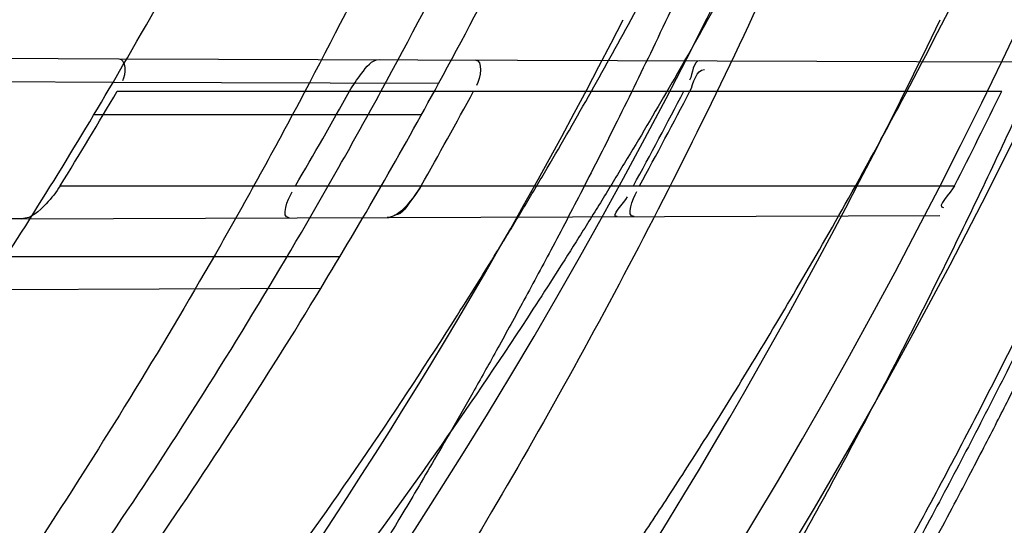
# Model space of a CAD drawing. Header units: millimetres. Extents: x 0 to 297, y 0 to 210.
# Tile 29 of 256: x 147.0966 to 147.159, y 91.0268 to 91.0588. Entities that reach past the tile are written whole.
import ezdxf

# ---------------------------------------------------------------- set-up
doc = ezdxf.new("R2010")
doc.units = ezdxf.units.MM
doc.header["$LTSCALE"] = 16.335
doc.layers.get('0').update_dxf_attribs({"linetype": 'CONTINUOUS'})
for name, color, linetype in [('01_GLOBAL', 7, 'CONTINUOUS'), ('INTFCLR_1', 7, 'CONTINUOUS'), ('INTFCLR_144815', 7, 'CONTINUOUS')]:
    doc.layers.add(name, color=color, linetype=linetype)

msp = doc.modelspace()

# ---------------------------------------------------------------- linework, layer by layer
at = {"color": 7, "linetype": 'Continuous'}
msp.add_circle((147.7028034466, 92.1254639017), 2.28, dxfattribs=at)
at = {"color": 9, "linetype": 'Continuous'}
msp.add_arc((147.7028034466, 92.1254639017), 2.2507792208, 182.9674534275, 267.0325465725, dxfattribs=at)
at = {"layer": '01_GLOBAL', "color": 7, "linetype": 'Continuous'}
msp.add_circle((147.7028034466, 92.1254639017), 2.31, dxfattribs=at)
at = {"layer": 'INTFCLR_1', "color": 6, "linetype": 'Continuous'}
for p, q in [((147.0497517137, 91.05653827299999), (147.1028510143, 91.0563529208)), ((147.1024913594, 91.05485417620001), (147.0946443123, 91.05488156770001)), ((147.0967045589, 91.0462179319), (147.0417603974, 91.04602613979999))]:
    msp.add_line(p, q, dxfattribs=at)
at = {"layer": 'INTFCLR_1', "color": 9, "linetype": 'Continuous'}
for p, q in [((147.1028510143, 91.0563529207), (147.1597579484, 91.0561542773)), ((147.1231331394, 91.0547821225), (147.1024913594, 91.05485417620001)), ((147.1027525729, 91.054296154), (147.1588309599, 91.054296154)), ((147.1220406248, 91.05279615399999), (147.1012724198, 91.05279615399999)), ((147.0991366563, 91.048296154), (147.1558372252, 91.048296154)), ((147.0967045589, 91.0462179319), (147.1549014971, 91.0464210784)), ((147.1168630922, 91.04379615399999), (147.0956864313, 91.04379615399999)), ((147.115653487, 91.04178407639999), (147.0943301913, 91.04170964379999))]:
    msp.add_line(p, q, dxfattribs=at)
at = {"layer": 'INTFCLR_1', "color": 7, "linetype": 'Continuous'}
msp.add_line((147.1220164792, 91.048296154), (147.1214953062, 91.047520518), dxfattribs=at)
at = {"layer": 'INTFCLR_1', "color": 6, "linetype": 'Continuous'}
for centre, radius, start, end in [((146.8326356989, 91.21329615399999), 0.3620710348, 270, 90.00000002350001), ((146.8326356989, 91.21329615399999), 0.3440948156, 270, 90.00000002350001), ((146.8326356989, 91.21329615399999), 0.312931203, 326.7481499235, 329.5812702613), ((146.8326356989, 91.21329615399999), 0.330931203, 328.7836486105, 331.3802865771), ((146.8324772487, 91.2130887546), 0.313470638, 328.2843877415, 329.564842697), ((146.8327107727, 91.2134772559), 0.3262455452, 329.5817052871, 330.7961649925), ((146.832488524, 91.2130985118), 0.3331459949, 330.3510127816, 331.5315365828), ((146.832663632, 91.21329223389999), 0.3448531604, 331.4155767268, 332.5448306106), ((146.8330340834, 91.2132921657), 0.3448686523, 331.4169919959, 332.5461806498), ((146.832663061, 91.2132926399), 0.3628572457, 332.9534276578, 334.0122375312)]:
    msp.add_arc(centre, radius, start, end, dxfattribs=at)
at = {"layer": 'INTFCLR_1', "color": 9, "linetype": 'Continuous'}
for radius, start, end in [(0.312931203, 329.5812702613, 333.1113287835), (0.330931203, 331.3802865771, 334.6943264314), (0.330931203, 325.2879487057, 328.7836486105)]:
    msp.add_arc((146.8326356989, 91.21329615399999), radius, start, end, dxfattribs=at)
at = {"layer": 'INTFCLR_1', "color": 6, "linetype": 'Continuous'}
for points, knots in [([(147.0687421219, 91.471296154), (147.0680098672, 91.471296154), (147.0693330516, 91.4687756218), (147.0704693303, 91.467385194), (147.0723263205, 91.4649452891), (147.0746177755, 91.4621855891), (147.0775470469, 91.4586635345), (147.080971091, 91.4545734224), (147.0846437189, 91.4501248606), (147.0882701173, 91.4456544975), (147.0916458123, 91.4413964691), (147.0947448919, 91.4374001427), (147.0975630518, 91.4336830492), (147.100110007, 91.43025113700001), (147.1024035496, 91.4270965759), (147.1044661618, 91.42420581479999), (147.1063189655, 91.42156217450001), (147.1079764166, 91.4191585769), (147.109457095, 91.41697923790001), (147.1107791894, 91.41500612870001), (147.1119635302, 91.41321632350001), (147.1130167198, 91.4116068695), (147.1139517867, 91.4101630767), (147.1147816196, 91.40886997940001), (147.1157213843, 91.40739324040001), (147.1167390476, 91.40577702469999), (147.1179255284, 91.4038688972), (147.1189332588, 91.4022267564), (147.1198501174, 91.4007161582), (147.1206424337, 91.39939950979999), (147.1215180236, 91.39793052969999), (147.1224842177, 91.39629179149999), (147.1235503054, 91.3944610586), (147.1247223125, 91.39242084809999), (147.1260120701, 91.3901411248), (147.1274302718, 91.3875908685), (147.1289898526, 91.38473071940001), (147.1307073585, 91.3815107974), (147.1325944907, 91.3778829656), (147.1346618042, 91.3737915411), (147.1369222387, 91.3691683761), (147.1393944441, 91.3639182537), (147.1420944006, 91.3579264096), (147.1450364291, 91.35104633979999), (147.1482313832, 91.34310189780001), (147.1516877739, 91.333841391), (147.1553587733, 91.32305212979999), (147.1590017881, 91.3110314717), (147.1623609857, 91.29828596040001), (147.1652568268, 91.2853933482), (147.1676651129, 91.27246551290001), (147.1695853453, 91.2595536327), (147.1710275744, 91.24665569), (147.1719965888, 91.2338021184), (147.1725011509, 91.220980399), (147.1725469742, 91.2082107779), (147.1721391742, 91.1954815), (147.171280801, 91.1827942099), (147.1699742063, 91.1701590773), (147.1682169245, 91.1575506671), (147.1660086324, 91.14498581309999), (147.1633383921, 91.13243724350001), (147.1602041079, 91.1199208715), (147.1566465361, 91.10761035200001), (147.1528751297, 91.0961038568), (147.1491593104, 91.0858888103), (147.1457087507, 91.0771645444), (147.1425365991, 91.06966793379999), (147.1396288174, 91.06317715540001), (147.136972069, 91.0575230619), (147.1345472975, 91.05256702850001), (147.1323371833, 91.04820589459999), (147.130325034, 91.04435576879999), (147.1284994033, 91.0409536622), (147.1268466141, 91.0379445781), (147.1253496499, 91.03527438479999), (147.1239936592, 91.03289842), (147.1227647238, 91.03077892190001), (147.1216541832, 91.02889081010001), (147.1206539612, 91.02721139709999), (147.1197533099, 91.02571551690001), (147.1189386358, 91.0243754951), (147.1179864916, 91.0228229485), (147.1170567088, 91.02132445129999), (147.1160957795, 91.01979310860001), (147.1152647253, 91.01847969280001), (147.1143298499, 91.0170161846), (147.1132770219, 91.0153850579), (147.1120898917, 91.0135672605), (147.1107550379, 91.0115487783), (147.109257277, 91.00931589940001), (147.107577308, 91.00685036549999), (147.1056960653, 91.0041348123), (147.1035922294, 91.00115366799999), (147.1012492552, 90.99789872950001), (147.0986446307, 90.99435615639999), (147.095755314, 90.99051364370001), (147.0925736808, 90.9863814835), (147.0890986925, 90.98197223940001), (147.0853575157, 90.9773388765), (147.0815402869, 90.9727029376), (147.0779667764, 90.9684297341), (147.0748968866, 90.9647430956), (147.0724998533, 90.96186262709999), (147.070552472, 90.95931757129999), (147.0693788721, 90.95788398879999), (147.0679949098, 90.955296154), (147.0687421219, 90.955296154)], [0, 0, 0, 0, 0.003860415, 0.007501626, 0.0124785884, 0.0188917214, 0.0268498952, 0.0364677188, 0.0470694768, 0.0572444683, 0.0668187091, 0.0757144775, 0.083905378, 0.09140992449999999, 0.0982451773, 0.1044667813, 0.1101313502, 0.1152642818, 0.1198589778, 0.1240215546, 0.1277856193, 0.1311734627, 0.1341617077, 0.1368541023, 0.1392736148, 0.1433897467, 0.1469230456, 0.1511192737, 0.1535471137, 0.1562389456, 0.1592204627, 0.1625628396, 0.1662680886, 0.1703891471, 0.174967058, 0.1800766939, 0.1857729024, 0.1921414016, 0.1993155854, 0.2073311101, 0.2163077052, 0.2264451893, 0.2379233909, 0.250953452, 0.2658909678, 0.283062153, 0.3030578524, 0.3259639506, 0.3492662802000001, 0.3725305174, 0.3956109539, 0.4185782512, 0.4413347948, 0.4640172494, 0.4865192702, 0.508968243, 0.531324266, 0.5536477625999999, 0.5759939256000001, 0.5982772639, 0.620747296, 0.6432362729, 0.6658996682, 0.68875599, 0.7107777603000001, 0.7297237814, 0.7460531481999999, 0.7602331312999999, 0.7726347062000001, 0.7835467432, 0.793166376, 0.8017211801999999, 0.8093215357, 0.8160683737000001, 0.8220758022, 0.8274205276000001, 0.8322066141, 0.8364980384, 0.8403367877, 0.8437547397, 0.8468031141, 0.8495420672, 0.8520223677, 0.8564046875, 0.8588391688, 0.8615533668, 0.8645986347, 0.8679945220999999, 0.8717882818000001, 0.8760445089, 0.8807522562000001, 0.8859628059, 0.8917731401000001, 0.898168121, 0.9051985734, 0.9129160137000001, 0.9213486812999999, 0.9305434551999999, 0.9404096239, 0.9509435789, 0.961943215, 0.9720502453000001, 0.980371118, 0.9870628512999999, 0.992271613, 0.9960607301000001, 1, 1, 1, 1]), ([(147.0687421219, 90.955296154), (147.0695765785, 90.955296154), (147.0710237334, 90.9562713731), (147.0732486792, 90.95761082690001), (147.0757995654, 90.95946440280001), (147.0789536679, 90.961879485), (147.0827092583, 90.9649629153), (147.0868482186, 90.9685570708), (147.0910477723, 90.97239951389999), (147.0950116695, 90.97619761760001), (147.0986438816, 90.97981660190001), (147.1019501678, 90.98323197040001), (147.1049461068, 90.98642655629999), (147.107653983, 90.9893965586), (147.1100921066, 90.9921410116), (147.1122806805, 90.9946618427), (147.1142479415, 90.99697597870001), (147.1160099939, 90.9990883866), (147.1175861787, 91.0010099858), (147.1189934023, 91.00275234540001), (147.1202530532, 91.0043338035), (147.1213970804, 91.00578808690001), (147.1225240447, 91.0072369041), (147.123724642, 91.00879917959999), (147.1249992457, 91.0104804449), (147.1262604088, 91.01216766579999), (147.1274992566, 91.0138470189), (147.1287882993, 91.0156184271), (147.1302152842, 91.0176089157), (147.131810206, 91.0198711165), (147.1335924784, 91.0224483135), (147.1355808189, 91.0253874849), (147.1377917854, 91.0287373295), (147.140242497, 91.0325578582), (147.1429592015, 91.03693302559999), (147.1459674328, 91.041959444), (147.1492907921, 91.0477551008), (147.1529541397, 91.0544760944), (147.1569786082, 91.0623053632), (147.1613909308, 91.07151686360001), (147.1661049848, 91.08224170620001), (147.1708180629, 91.0941429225), (147.1752249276, 91.1066907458), (147.1791389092, 91.1194098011), (147.1825261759, 91.1321758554), (147.1853979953, 91.1449752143), (147.1877529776, 91.157740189), (147.1896101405, 91.1705054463), (147.1909735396, 91.18321659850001), (147.1918561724, 91.1958938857), (147.1922659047, 91.2085247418), (147.1922092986, 91.2211113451), (147.1916906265, 91.233661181), (147.1907127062, 91.2461662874), (147.1892753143, 91.2586320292), (147.187377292, 91.2710565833), (147.1850186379, 91.28342093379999), (147.1821898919, 91.295752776), (147.1788863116, 91.3080366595), (147.1750915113, 91.32028680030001), (147.1708160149, 91.3324409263), (147.1662306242, 91.344040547), (147.1616300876, 91.3545469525), (147.1573218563, 91.36358934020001), (147.1533932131, 91.3712807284), (147.1498208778, 91.3778828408), (147.1465812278, 91.3835790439), (147.1436479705, 91.3885229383), (147.140997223, 91.39283156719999), (147.1386015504, 91.3966034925), (147.1364409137, 91.39991041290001), (147.1344943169, 91.402817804), (147.1327470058, 91.4053719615), (147.1311776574, 91.40762214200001), (147.1297748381, 91.4096001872), (147.1285161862, 91.41134904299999), (147.1273854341, 91.41289969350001), (147.1263043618, 91.41436455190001), (147.1251805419, 91.41587001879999), (147.1239422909, 91.41750783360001), (147.1226668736, 91.41917138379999), (147.1213873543, 91.4208174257), (147.120091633, 91.4224630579), (147.1186694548, 91.42424419), (147.1170808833, 91.426202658), (147.1153015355, 91.42835870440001), (147.1133143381, 91.4307214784), (147.1110956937, 91.4333033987), (147.1086258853, 91.4361110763), (147.1058792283, 91.4391528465), (147.1028357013, 91.44242739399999), (147.099478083, 91.4459266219), (147.0957850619, 91.44963712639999), (147.0917574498, 91.45352630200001), (147.0874623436, 91.4574873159), (147.0831967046, 91.46121773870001), (147.0792915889, 91.46444551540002), (147.0760051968, 91.4669754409), (147.073359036, 91.4689088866), (147.0710713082, 91.4702912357), (147.0695920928, 91.471296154), (147.0687421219, 91.471296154)], [0, 0, 0, 0, 0.0042187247, 0.0081401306, 0.0133978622, 0.0200459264, 0.0282638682, 0.0379443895, 0.0477615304, 0.05703690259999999, 0.0656973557, 0.0736821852, 0.0810680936, 0.0878383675, 0.0940009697, 0.0996271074, 0.1047154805, 0.1093563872, 0.1135342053, 0.1172803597, 0.1206792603, 0.1237557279, 0.1266349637, 0.1299589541, 0.1337168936, 0.1373013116, 0.1406085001, 0.1442672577, 0.148377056, 0.1529904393, 0.1582606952, 0.164218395, 0.1709303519, 0.1785521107, 0.1871652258, 0.1969659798, 0.2081658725, 0.2209392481, 0.2356613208, 0.2526660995, 0.2725685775, 0.2948769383, 0.3173640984, 0.3397873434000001, 0.3621386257, 0.3841211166, 0.4060891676, 0.4277469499, 0.4493218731, 0.470705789, 0.4919793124, 0.5131981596, 0.5343255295, 0.5554668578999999, 0.5765984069, 0.5977513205, 0.6189954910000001, 0.6402209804, 0.6617015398, 0.6832900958, 0.7050415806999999, 0.7268239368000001, 0.7463339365, 0.7630160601, 0.7774553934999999, 0.7899931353, 0.8009638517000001, 0.8105830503, 0.8190545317, 0.8265380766, 0.8331730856, 0.8390248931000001, 0.8442268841, 0.8488182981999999, 0.8528943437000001, 0.8564866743, 0.8597116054, 0.8625968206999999, 0.8656908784, 0.8692094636, 0.8729771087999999, 0.8762884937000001, 0.879749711, 0.8835661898, 0.8878115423, 0.8924986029, 0.8976989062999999, 0.9034198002, 0.9097088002, 0.9166034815, 0.9241390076, 0.9323094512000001, 0.9411199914, 0.9506041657, 0.9606137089, 0.9706541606, 0.9792553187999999, 0.9862062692, 0.9916647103, 0.9957028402, 1, 1, 1, 1]), ([(147.1174870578, 91.054296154), (147.117706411, 91.05468858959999), (147.1182203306, 91.0553827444), (147.118894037, 91.05629691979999), (147.1193715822, 91.05629525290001)], [0, 0, 0, 0, 0.4849164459, 1, 1, 1, 1]), ([(147.0991366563, 91.048296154), (147.0988844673, 91.04788806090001), (147.0982249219, 91.04708037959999), (147.0973083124, 91.04622003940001), (147.0967045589, 91.0462179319)], [0, 0, 0, 0, 0.4427639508, 1, 1, 1, 1])]:
    msp.add_open_spline(points, degree=3, knots=knots, dxfattribs=at)
at = {"layer": 'INTFCLR_1', "color": 9, "linetype": 'Continuous'}
for points, knots in [([(147.1352425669, 91.3251743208), (147.1379952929, 91.3173062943), (147.1429940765, 91.3011381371), (147.1477529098, 91.2803563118), (147.1501024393, 91.2664766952), (147.151047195, 91.25992895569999), (147.151638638, 91.2555231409), (147.1530856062, 91.2433864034), (147.1544764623, 91.2233725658), (147.1542807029, 91.20328770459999), (147.1535512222, 91.1910087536), (147.1532177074, 91.18652789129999), (147.1526544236, 91.1798590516), (147.1511010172, 91.1656587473), (147.1474849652, 91.14424882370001), (147.1430641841, 91.1264696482), (147.1400632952, 91.11626601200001), (147.1388460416, 91.1122647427), (147.1366541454, 91.1054011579), (147.1320236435, 91.0921526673), (147.124625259, 91.0740934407), (147.1170139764, 91.0585866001), (147.1121048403, 91.04953546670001), (147.1103239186, 91.0463430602), (147.1076776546, 91.0416856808), (147.101977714, 91.0320864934), (147.0929326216, 91.0182729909), (147.0818447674, 91.0031946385), (147.0738492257, 90.9933581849), (147.0692400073, 90.98795922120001), (147.0675023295, 90.98594413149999), (147.0645699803, 90.98259275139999), (147.059151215, 90.9765593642), (147.053263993, 90.970291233), (147.047929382, 90.96470254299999), (147.0447760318, 90.96141758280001), (147.0421529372, 90.95852111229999), (147.0404461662, 90.9566902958), (147.0382254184, 90.953302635), (147.0420399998, 90.9548103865), (147.0441807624, 90.9561001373), (147.0467768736, 90.9576910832), (147.049052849, 90.9592201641), (147.0517912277, 90.9611186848), (147.0555009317, 90.9638362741), (147.0602492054, 90.9675267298), (147.067344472, 90.9733657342), (147.0736957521, 90.9790617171), (147.0792529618, 90.984391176), (147.0832359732, 90.9883220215), (147.0904141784, 90.995723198), (147.1006451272, 91.0072645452), (147.1126583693, 91.02260972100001), (147.1212603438, 91.03518056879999), (147.1263733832, 91.0433562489), (147.1282611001, 91.0464624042), (147.1311015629, 91.0512283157), (147.1371674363, 91.06192946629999), (147.1458250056, 91.07929936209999), (147.1517810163, 91.09381584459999), (147.1545442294, 91.1013348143)], [0, 0, 0, 0, 0.0419449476, 0.0850695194, 0.1071739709, 0.1127634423, 0.1183584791, 0.1295423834, 0.1742656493, 0.2191961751, 0.2304978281, 0.2361598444, 0.2418057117, 0.2641744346, 0.3080240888, 0.3509528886, 0.3562644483, 0.3615432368, 0.3719979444, 0.3925183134, 0.4321501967, 0.4701192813, 0.4793724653, 0.4839620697, 0.48851378, 0.5063269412, 0.5401307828, 0.5715496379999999, 0.6004673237, 0.6038923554, 0.6072711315, 0.6138564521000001, 0.6263016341, 0.6480618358, 0.6572019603, 0.6650284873, 0.6713159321, 0.6759369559, 0.6799952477, 0.6841765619, 0.6887949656, 0.6950107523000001, 0.6986911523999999, 0.7027318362, 0.7117342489, 0.7218512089, 0.7329803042, 0.7579718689, 0.7647510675, 0.7717251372, 0.7861300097, 0.8166264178, 0.8492835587, 0.8841348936, 0.8932111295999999, 0.8978052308, 0.9024247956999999, 0.92112918, 0.9596906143, 1, 1, 1, 1]), ([(147.0432510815, 90.95529614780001), (147.0431330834, 90.9552961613), (147.0428441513, 90.9553531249), (147.0428590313, 90.9558725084), (147.043168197, 90.95640686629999), (147.0437027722, 90.9572011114), (147.0445175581, 90.95818962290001), (147.046088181, 90.9599701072), (147.0479460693, 90.9619169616), (147.0500136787, 90.9640475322), (147.0523867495, 90.9664713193), (147.0572874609, 90.9714632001), (147.0632966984, 90.9777061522), (147.0688203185, 90.9837027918), (147.0718101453, 90.9870357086), (147.0735816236, 90.98903946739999), (147.0782783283, 90.99440584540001), (147.0864250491, 91.00418350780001), (147.0977271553, 91.0191807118), (147.106950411, 91.0329268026), (147.1127640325, 91.04248277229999), (147.1154623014, 91.0471180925), (147.1172776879, 91.05029448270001), (147.1222795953, 91.05929630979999), (147.1300362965, 91.0747212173), (147.1375818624, 91.0926999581), (147.1423047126, 91.10589161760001), (147.1445398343, 91.11272452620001), (147.1457809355, 91.1167074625), (147.1488392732, 91.126859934), (147.1533458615, 91.1445526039), (147.157034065, 91.1658702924), (147.1586182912, 91.180009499), (147.159192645, 91.1866486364), (147.1595326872, 91.1911091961), (147.1602764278, 91.2033320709), (147.1604760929, 91.2233285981), (147.1590577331, 91.24325260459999), (147.157582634, 91.2553325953), (147.1569796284, 91.2597183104), (147.1560162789, 91.2662369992), (147.1536199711, 91.28005764), (147.1487661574, 91.30074973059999), (147.1436711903, 91.31683624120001), (147.1408661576, 91.3246635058)], [0, 0, 0, 0, 0.0008731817, 0.001718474, 0.0032338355, 0.0055641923, 0.008732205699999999, 0.0127298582, 0.0231213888, 0.0286463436, 0.0346993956, 0.04822263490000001, 0.0804125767, 0.0988155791, 0.1085508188, 0.1135449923, 0.1186070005, 0.1613231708, 0.2076862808, 0.2575123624, 0.2837454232, 0.2904461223, 0.2972015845, 0.3108183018, 0.3666504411, 0.4248609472, 0.4549769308, 0.4703146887, 0.4780576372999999, 0.4858477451, 0.5487776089, 0.6130123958, 0.6457680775, 0.6540347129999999, 0.6623246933, 0.6788711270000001, 0.74464742, 0.8101273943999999, 0.8265053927, 0.8346996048, 0.8428861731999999, 0.8752668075, 0.9384714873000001, 1, 1, 1, 1]), ([(147.1602071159, 91.10195457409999), (147.1573959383, 91.0944719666), (147.1513353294, 91.0800243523), (147.1425342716, 91.0627525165), (147.1363700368, 91.0521139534), (147.1334825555, 91.0473740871), (147.1315628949, 91.0442837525), (147.1263605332, 91.03614523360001), (147.1176083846, 91.0236321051), (147.1053924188, 91.0083641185), (147.0949921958, 90.9968825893), (147.0876965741, 90.98951940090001), (147.0836469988, 90.9856068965), (147.0779933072, 90.9802985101), (147.0715340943, 90.9746262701), (147.0643214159, 90.9688117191), (147.0594957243, 90.96513597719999), (147.0557195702, 90.9624242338), (147.0529460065, 90.96053748), (147.049824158, 90.9584797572), (147.0467200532, 90.95670600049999), (147.0439979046, 90.9552960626), (147.0432510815, 90.95529614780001)], [0, 0, 0, 0, 0.1254392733, 0.2455954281, 0.3039386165, 0.3183545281, 0.3326935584, 0.3610298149, 0.4699340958, 0.5721292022, 0.6676979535, 0.7128867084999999, 0.7347758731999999, 0.7560605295, 0.8345894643, 0.86959304, 0.9014329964, 0.9297831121, 0.9425142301, 0.954114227, 0.9882800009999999, 1, 1, 1, 1])]:
    msp.add_open_spline(points, degree=3, knots=knots, dxfattribs=at)
at = {"layer": 'INTFCLR_1', "color": 6, "linetype": 'Continuous'}
for points in [[(147.1028510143, 91.0563529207), (147.1033243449, 91.05635126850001), (147.103319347, 91.0553595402), (147.1030795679, 91.054951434)], [(147.125437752, 91.05627407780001), (147.1259794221, 91.056272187), (147.125785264, 91.0551276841), (147.1255270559, 91.0546515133)], [(147.1397016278, 91.0562242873), (147.139237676, 91.05622590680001), (147.1392567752, 91.0554098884), (147.1390428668, 91.0549981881)], [(147.1390645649, 91.054296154), (147.1393188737, 91.05478563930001), (147.1394335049, 91.05567322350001), (147.1399851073, 91.055671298)], [(147.113654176, 91.0462770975), (147.113102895, 91.0462751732), (147.113563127, 91.0474448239), (147.113842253, 91.0479202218)], [(147.1355190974, 91.0463534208), (147.1349878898, 91.0463515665), (147.1354345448, 91.047471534), (147.1356886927, 91.04793800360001)], [(147.1558372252, 91.048296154), (147.1556042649, 91.0478398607), (147.1546312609, 91.0469228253), (147.15514358, 91.04692461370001)], [(147.1344467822, 91.04634967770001), (147.1339742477, 91.0463480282), (147.1348817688, 91.04718877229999), (147.1351078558, 91.04760371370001)]]:
    msp.add_open_spline(points, degree=3, dxfattribs=at)
at = {"layer": 'INTFCLR_1', "color": 7, "linetype": 'Continuous'}
msp.add_open_spline([(147.1220164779, 91.0482961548), (147.1217949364, 91.0479067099), (147.1212226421, 91.0471513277), (147.1204116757, 91.0462951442), (147.1198653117, 91.0462987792)], degree=3, knots=[0, 0, 0, 0, 0.4505609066, 1, 1, 1, 1], dxfattribs=at)
msp.add_open_spline([(147.1214953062, 91.047520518), (147.121165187, 91.0471061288), (147.1208558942, 91.0464457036), (147.1203260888, 91.0464438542)], degree=3, dxfattribs=at)
at = {"layer": 'INTFCLR_144815', "color": 6, "linetype": 'Continuous'}
for radius in [0.3828680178, 0.364857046]:
    msp.add_circle((146.8326356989, 91.21329615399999), radius, dxfattribs=at)
for radius, start, end in [(0.5278075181, 313.9937911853, 154.5150993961), (0.5098075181, 312.9543589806, 154.5144414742), (0.49294334, 282.2440355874, 71.2863570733), (0.3966228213, 45.0000000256, 314.9999999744), (0.3959130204, 44.99999995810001, 315.0000000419), (0.3953393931, 44.99999997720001, 315.0000000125), (0.3889523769, 308.490992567, 51.50900743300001), (0.4069633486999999, 316.9838592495, 43.0161407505), (0.3840109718, 313.9992414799, 46.00075850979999), (0.3574013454, 295.6072723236, 334.3927276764), (0.3393903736, 297.0737153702, 332.9262846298)]:
    msp.add_arc((146.8326356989, 91.21329615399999), radius, start, end, dxfattribs=at)
at = {"layer": 'INTFCLR_144815', "color": 9, "linetype": 'Continuous'}
for centre, radius, start, end in [((146.8326356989, 91.21329615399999), 0.4896672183, 292.4997540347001, 54.0964566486), ((146.8326378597, 91.2132971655), 0.4417306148, 292.4997540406, 54.09645665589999), ((146.8326511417, 91.21329984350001), 0.434262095, 311.2505121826, 48.7494878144), ((146.8326356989, 91.21329615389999), 0.3958087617, 314.0862202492, 45.9137797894), ((146.8326356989, 91.21329615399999), 0.3863437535, 313.8592910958, 46.1407088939), ((146.8326356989, 91.21329615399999), 0.3838160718, 314.0319604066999, 45.9680396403)]:
    msp.add_arc(centre, radius, start, end, dxfattribs=at)
at = {"layer": 'INTFCLR_144815', "color": 6, "linetype": 'Continuous'}
for points, knots in [([(147.1000017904, 90.9462962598), (147.099727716, 90.9463012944), (147.0997250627, 90.947357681), (147.1002170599, 90.94794967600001), (147.1006721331, 90.9487732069), (147.1011651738, 90.9495101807), (147.1017516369, 90.9503700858), (147.1024417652, 90.9513349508), (147.1032341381, 90.9524154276), (147.1041312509, 90.9536132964), (147.1051340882, 90.95493337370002), (147.1062444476, 90.95638049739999), (147.1074648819, 90.9579613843), (147.1087976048, 90.9596826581), (147.1102428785, 90.9615490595), (147.1117982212, 90.9635623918), (147.1134596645, 90.96572310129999), (147.1152251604, 90.9680346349), (147.1170968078, 90.9705064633), (147.11907733, 90.97314974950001), (147.1211639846, 90.9759692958), (147.1233499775, 90.9789650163), (147.1256270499, 90.9821351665), (147.1279885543, 90.9854805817), (147.1304260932, 90.98899990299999), (147.1329303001, 90.9926904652), (147.1354909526, 90.99654825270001), (147.1380971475, 91.00056793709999), (147.1407375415, 91.00474302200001), (147.1434005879, 91.00906600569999), (147.1460747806, 91.01352858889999), (147.1487488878, 91.01812191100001), (147.1514121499, 91.02283677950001), (147.1540544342, 91.0276638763), (147.1566663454, 91.03259393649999), (147.1592392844, 91.03761787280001), (147.1617654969, 91.04272691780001), (147.1642380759, 91.04791270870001), (147.1666509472, 91.0531673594), (147.168998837, 91.0584835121), (147.1712772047, 91.06385432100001), (147.1734821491, 91.0692733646), (147.1756107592, 91.0747356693), (147.1776563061, 91.0802251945), (147.179616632, 91.08573554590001), (147.1814926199, 91.0912680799), (147.1832864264, 91.0968296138), (147.1849983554, 91.10242207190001), (147.1866261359, 91.1080385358), (147.1881687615, 91.1136757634), (147.1896244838, 91.11932663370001), (147.1909923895, 91.12498576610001), (147.1922727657, 91.1306521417), (147.1934660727, 91.13632560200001), (147.1945727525, 91.142006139), (147.1955930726, 91.1476931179), (147.1965271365, 91.1533849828), (147.1973750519, 91.1590798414), (147.1981370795, 91.16477654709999), (147.1988135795, 91.17047477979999), (147.1994048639, 91.1761741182), (147.1999112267, 91.1818742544), (147.2003329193, 91.18757477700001), (147.2006701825, 91.19327563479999), (147.2009232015, 91.19897661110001), (147.2010921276, 91.2046777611), (147.2011770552, 91.2103789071), (147.2011780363, 91.2160801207), (147.2010950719, 91.2217812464), (147.2009281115, 91.227482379), (147.2006770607, 91.2331833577), (147.2003417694, 91.23888422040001), (147.1999220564, 91.2445847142), (147.1994176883, 91.2502847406), (147.198828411, 91.25598396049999), (147.1981539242, 91.2616821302), (147.1973939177, 91.26737879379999), (147.1965480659, 91.27307340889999), (147.1956160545, 91.27876523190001), (147.1945975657, 91.2844534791), (147.1934922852, 91.29013729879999), (147.1923000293, 91.2958151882), (147.1910207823, 91.3014850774), (147.1896545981, 91.3071449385), (147.1882014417, 91.31279333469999), (147.1866611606, 91.318429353), (147.1850338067, 91.3240513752), (147.1833198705, 91.329656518), (147.1815202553, 91.3352410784), (147.1796361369, 91.34080113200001), (147.1776688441, 91.34633289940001), (147.1756200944, 91.35183213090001), (147.1734920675, 91.3572940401), (147.1712874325, 91.36271337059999), (147.1690094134, 91.3680843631), (147.1666618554, 91.3734007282), (147.1642492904, 91.378655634), (147.1617769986, 91.38384170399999), (147.1592510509, 91.38895105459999), (147.1566783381, 91.39397535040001), (147.1540666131, 91.39890581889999), (147.1514244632, 91.4037333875), (147.1487612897, 91.4084487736), (147.1460872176, 91.41304266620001), (147.1434130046, 91.4175058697), (147.1407498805, 91.4218295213), (147.1381093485, 91.42600532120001), (147.1355029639, 91.4300257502), (147.1329420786, 91.4338842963), (147.1304375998, 91.43757562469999), (147.1279997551, 91.4410957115), (147.125637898, 91.4444419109), (147.1233603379, 91.44761298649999), (147.1211742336, 91.4506090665), (147.1190855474, 91.4534315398), (147.1170990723, 91.4560828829), (147.1152184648, 91.4585665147), (147.1134463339, 91.4608866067), (147.1117843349, 91.46304792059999), (147.1102333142, 91.4650556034), (147.1087934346, 91.4669150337), (147.1074642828, 91.4686317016), (147.1062450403, 91.4702110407), (147.1051345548, 91.4716583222), (147.1041315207, 91.47297865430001), (147.1032343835, 91.4741765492), (147.1024419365, 91.47525711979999), (147.1017517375, 91.4762220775), (147.1011652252, 91.47708205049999), (147.1006721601, 91.4778190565), (147.1002170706, 91.47864261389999), (147.0997250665, 91.4792346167), (147.0997277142, 91.48029101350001), (147.1000017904, 91.4802960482)], [0, 0, 0, 0, 0.0014101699, 0.0032891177, 0.0045779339, 0.0061083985, 0.0078869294, 0.009919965, 0.0122145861, 0.0147783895, 0.0176190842, 0.0207426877, 0.0241618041, 0.0278931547, 0.0319414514, 0.0363053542, 0.040981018, 0.0459630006, 0.0512683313, 0.0569309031, 0.0629543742, 0.0693130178, 0.0760084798, 0.08303351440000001, 0.0903785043, 0.09803123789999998, 0.105976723, 0.1141977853, 0.122675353, 0.1313888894, 0.140317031, 0.1494380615, 0.1587304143, 0.1681731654, 0.1777462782, 0.187430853, 0.1972092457, 0.2070653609, 0.2169845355, 0.2269535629, 0.2369608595, 0.2469959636, 0.2570491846, 0.2671179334, 0.2771316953, 0.2871355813, 0.2971697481, 0.3071923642, 0.3172217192, 0.3272506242, 0.3372572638, 0.3472396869, 0.357200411, 0.3671408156, 0.3770633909, 0.3869713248, 0.3968625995, 0.4067348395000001, 0.4165894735, 0.4264283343, 0.4362532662, 0.4460650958, 0.4558661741, 0.4656577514, 0.4754424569, 0.4852217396, 0.4949982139, 0.504773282, 0.5145496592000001, 0.5243287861, 0.5341133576, 0.5439047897, 0.5537055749, 0.5635169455, 0.5733411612, 0.5831795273, 0.5930338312, 0.6029053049, 0.6127948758, 0.6227033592, 0.6326318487, 0.6425809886, 0.652548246, 0.6625317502, 0.6725323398, 0.682550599, 0.6925874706, 0.7026400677, 0.7127021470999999, 0.7227700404, 0.7328393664, 0.7429043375, 0.7529583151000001, 0.7629934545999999, 0.7730007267, 0.7829699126, 0.7928892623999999, 0.8027455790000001, 0.8125242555, 0.8222091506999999, 0.8317827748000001, 0.8412261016, 0.8505191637, 0.8596410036, 0.8685700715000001, 0.8772846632, 0.8857633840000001, 0.8939857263, 0.9019325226, 0.9095865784, 0.9169329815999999, 0.9239594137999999, 0.9306564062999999, 0.9370174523, 0.9430388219, 0.9487194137, 0.9540603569, 0.95906494, 0.9637380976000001, 0.9680861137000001, 0.9721162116, 0.9758363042, 0.9792548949, 0.9823802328, 0.9852207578, 0.987784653, 0.9900795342, 0.9921128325, 0.9938914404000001, 0.9954219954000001, 0.9967108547, 0.9985898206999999, 1, 1, 1, 1]), ([(147.108707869, 91.471296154), (147.1084310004, 91.471296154), (147.1084189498, 91.4702306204), (147.1088854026, 91.469620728), (147.1093179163, 91.46878001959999), (147.1097871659, 91.4680264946), (147.1103458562, 91.46714788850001), (147.1110035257, 91.4661621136), (147.1117585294, 91.4650589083), (147.1126129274, 91.4638367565), (147.1135675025, 91.46249093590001), (147.1146233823, 91.46101728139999), (147.1157813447, 91.45941120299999), (147.1170420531, 91.4576679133), (147.1184057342, 91.4557826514), (147.1198723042, 91.4537505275), (147.1214410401, 91.4515669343), (147.1231107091, 91.44922735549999), (147.1248792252, 91.44672784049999), (147.1267437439, 91.4440648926), (147.128700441, 91.44123582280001), (147.130744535, 91.4382387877), (147.1328701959, 91.4350730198), (147.135070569, 91.4317389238), (147.1373378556, 91.42823811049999), (147.1396633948, 91.42457345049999), (147.1420378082, 91.42074904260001), (147.1444511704, 91.4167701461), (147.1468932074, 91.4126430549), (147.1493534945, 91.4083749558), (147.1518216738, 91.4039737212), (147.1542876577, 91.3994476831), (147.1567417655, 91.3948054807), (147.1591748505, 91.3900558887), (147.161578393, 91.3852076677), (147.1639445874, 91.3802693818), (147.1662663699, 91.37524929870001), (147.1685374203, 91.37015531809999), (147.1707521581, 91.3649948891), (147.1729057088, 91.35977497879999), (147.1749938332, 91.35450212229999), (147.1770129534, 91.3491822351), (147.1789599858, 91.3438209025), (147.1808324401, 91.33842298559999), (147.1826281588, 91.332993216), (147.184345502, 91.32753553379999), (147.1859830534, 91.3220538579), (147.1875398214, 91.3165513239), (147.1890149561, 91.31103112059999), (147.1904079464, 91.3054956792), (147.1917183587, 91.299947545), (147.1929460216, 91.2943885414), (147.194090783, 91.288820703), (147.1951526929, 91.2832453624), (147.1961317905, 91.2776640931), (147.1970282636, 91.27207777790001), (147.1978422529, 91.2664876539), (147.198574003, 91.26089430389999), (147.1992237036, 91.2552986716), (147.1997916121, 91.2497010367), (147.2002779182, 91.2441021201), (147.2006828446, 91.23850202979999), (147.201006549, 91.2329013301), (147.2012491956, 91.2272999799), (147.2014108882, 91.22169842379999), (147.2014917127, 91.21609654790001), (147.2014917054, 91.2104947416), (147.2014108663, 91.2048928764), (147.2012491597, 91.1992913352), (147.2010065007, 91.1936900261), (147.2006827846, 91.188089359), (147.20027785, 91.1824893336), (147.1997915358, 91.17689046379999), (147.1992236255, 91.17129292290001), (147.1985739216, 91.1656973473), (147.1978421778, 91.1601041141), (147.197028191, 91.154514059), (147.1961317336, 91.14892787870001), (147.1951526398, 91.1433466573), (147.1940907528, 91.13777145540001), (147.1929459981, 91.1322036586), (147.1917183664, 91.1266447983), (147.1904079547, 91.12109666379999), (147.1890149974, 91.1155613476), (147.1875398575, 91.1100411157), (147.1859831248, 91.10453869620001), (147.1843455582, 91.0990569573), (147.1826282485, 91.09359937), (147.1808325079, 91.0881695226), (147.178960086, 91.0827716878), (147.1770130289, 91.07741027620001), (147.1749939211, 91.07209041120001), (147.1729057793, 91.066817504), (147.1707522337, 91.06159759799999), (147.1685374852, 91.0564371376), (147.1662664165, 91.05134311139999), (147.1639446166, 91.04632298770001), (147.1615784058, 91.0413846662), (147.1591748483, 91.0365364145), (147.1567417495, 91.03178679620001), (147.1542876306, 91.02714457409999), (147.1518216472, 91.0226185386), (147.1493534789, 91.018217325), (147.1468932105, 91.01394925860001), (147.1444511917, 91.0098221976), (147.1420378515, 91.0058433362), (147.1396634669, 91.0020189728), (147.1373379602, 90.9983543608), (147.1350707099, 90.9948536), (147.1328703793, 90.991519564), (147.1307447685, 90.98835386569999), (147.1287007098, 90.9853568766), (147.12674404, 90.982527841), (147.1248795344, 90.9798649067), (147.1231110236, 90.977365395), (147.1214413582, 90.9750258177), (147.1198726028, 90.972842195), (147.1184060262, 90.9708100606), (147.117042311, 90.968924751), (147.1157815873, 90.9671814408), (147.114623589, 90.96557531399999), (147.11356769, 90.964101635), (147.1126130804, 90.9627557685), (147.11175866, 90.9615335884), (147.1110036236, 90.9604303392), (147.1103459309, 90.959444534), (147.1097872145, 90.9585658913), (147.1093179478, 90.95781234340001), (147.1088854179, 90.9569716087), (147.1084189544, 90.95636170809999), (147.1084309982, 90.955296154), (147.108707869, 90.955296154)], [0, 0, 0, 0, 0.0014861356, 0.0034579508, 0.0048068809, 0.0064063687, 0.0082626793, 0.0103820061, 0.0127711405, 0.0154368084, 0.0183865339, 0.0216275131, 0.0251677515, 0.0290144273, 0.0331753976, 0.0376570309, 0.0424661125, 0.0476073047, 0.0530850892, 0.0589012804, 0.0650564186, 0.0715486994, 0.07837362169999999, 0.08552418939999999, 0.0929907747, 0.1007612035, 0.1088208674, 0.1171531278, 0.1257396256, 0.1345607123, 0.143595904, 0.152824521, 0.1622261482, 0.171780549, 0.1814683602, 0.1912713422, 0.2011724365, 0.211155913, 0.2212074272, 0.2313141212, 0.2414644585, 0.2516478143, 0.2618559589, 0.2720801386, 0.2823146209, 0.2925525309, 0.302790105, 0.3130221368, 0.3232464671, 0.333459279, 0.3436597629, 0.3538452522, 0.3640159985, 0.3741700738, 0.3843086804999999, 0.3944307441, 0.4045380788, 0.4146299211, 0.4247087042, 0.434774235, 0.4448292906, 0.4548738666, 0.4649110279, 0.4749410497, 0.4849671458, 0.4949897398, 0.505012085, 0.515034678, 0.5250607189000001, 0.5350907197, 0.5451277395, 0.5551723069, 0.5652271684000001, 0.5752926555, 0.5853711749, 0.5954630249, 0.6055699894, 0.6156920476, 0.6258303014, 0.6359844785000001, 0.6461547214, 0.6563403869, 0.666540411, 0.676753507, 0.6869773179, 0.6972097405, 0.7074468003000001, 0.7176851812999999, 0.7279191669, 0.7381438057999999, 0.7483515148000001, 0.7585352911, 0.7686855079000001, 0.7787921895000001, 0.7888438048, 0.7988273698, 0.8087285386, 0.8185315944, 0.8282194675, 0.8377739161, 0.8471755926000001, 0.8564042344, 0.8654393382, 0.8742603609, 0.8828468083, 0.8911789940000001, 0.8992385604, 0.907008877, 0.9144753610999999, 0.9216258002, 0.9284505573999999, 0.9349426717, 0.941097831, 0.9469139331, 0.9523916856, 0.9575329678, 0.9623419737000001, 0.9668237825, 0.9709847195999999, 0.9748315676, 0.978371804, 0.9816129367, 0.9845626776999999, 0.9872284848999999, 0.9896176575, 0.9917371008, 0.9935934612, 0.9951930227, 0.9965419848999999, 0.9985138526, 1, 1, 1, 1]), ([(147.1774737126, 91.2132961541), (147.1774737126, 91.2097539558), (147.1773695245, 91.2026656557), (147.1769005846, 91.1920349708), (147.1761179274, 91.18140404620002), (147.1750192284, 91.17077369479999), (147.1736022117, 91.16014563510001), (147.1718643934, 91.1495230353), (147.1698022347, 91.13891070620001), (147.1674128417, 91.12831563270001), (147.1646953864, 91.1177473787), (147.161647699, 91.1072202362), (147.1582727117, 91.0967509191), (147.1545735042, 91.0863612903), (147.1505601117, 91.07607903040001), (147.1462460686, 91.0659371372), (147.1416542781, 91.0559767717), (147.1368163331, 91.0462460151), (147.1317748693, 91.0368019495), (147.1265856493, 91.02770706), (147.1213166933, 91.0190281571), (147.1160474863, 91.0108332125), (147.1108644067, 91.0031847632), (147.1058552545, 90.9961342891), (147.1011012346, 90.98971644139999), (147.0966707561, 90.9839448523), (147.0926151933, 90.9788149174), (147.0889666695, 90.97430523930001), (147.0857447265, 90.97038227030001), (147.0829483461, 90.96700405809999), (147.0805785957, 90.96413825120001), (147.0786107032, 90.96171254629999), (147.0770645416, 90.9597884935), (147.075840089, 90.95807503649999), (147.0750404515, 90.9570764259), (147.0742890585, 90.955296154), (147.0748011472, 90.955296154)], [0, 0, 0, 0, 0.0374136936, 0.0748639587, 0.1123780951, 0.1499879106, 0.1877264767, 0.2256114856, 0.2636616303, 0.3018965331, 0.3403130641, 0.3789003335, 0.4176356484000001, 0.4564792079, 0.4953691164, 0.5342020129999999, 0.5728718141, 0.611197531, 0.6489667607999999, 0.6859303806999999, 0.721782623, 0.7561939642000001, 0.788825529, 0.8193610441, 0.8475376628, 0.8731799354, 0.8962089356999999, 0.9166076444, 0.9344457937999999, 0.9498358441, 0.9629038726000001, 0.9737937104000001, 0.9826269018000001, 0.9895233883, 0.9945911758, 1, 1, 1, 1]), ([(147.091447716, 90.9462962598), (147.0911815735, 90.9463010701), (147.0911667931, 90.9473279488), (147.0916656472, 90.94789912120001), (147.0921197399, 90.94869724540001), (147.0926141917, 90.9494115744), (147.0932019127, 90.95024562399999), (147.0938940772, 90.95118182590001), (147.0946890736, 90.95223067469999), (147.0955894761, 90.9533938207), (147.0965963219, 90.95467603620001), (147.0977110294, 90.9560815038), (147.0989347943, 90.95761503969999), (147.1002689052, 90.95928191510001), (147.1017144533, 90.961087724), (147.1032723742, 90.9630384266), (147.1049431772, 90.965140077), (147.1067270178, 90.96739895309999), (147.1086232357, 90.9698210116), (147.1106300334, 90.9724114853), (147.1127439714, 90.9751741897), (147.114959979, 90.9781114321), (147.1172716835, 90.981224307), (147.1196716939, 90.9845129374), (147.1221516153, 90.9879763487), (147.1247019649, 90.9916121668), (147.1273122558, 90.9954165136), (147.1299712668, 90.99938415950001), (147.1326672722, 91.0035086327), (147.1353883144, 91.00778241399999), (147.1381224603, 91.0121971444), (147.1408580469, 91.01674386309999), (147.1435838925, 91.0214132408), (147.1462894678, 91.0261958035), (147.1489650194, 91.0310821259), (147.1516016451, 91.0360629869), (147.1541913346, 91.0411295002), (147.1567269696, 91.0462732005), (147.1592023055, 91.0514861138), (147.1616119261, 91.0567607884), (147.1639511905, 91.0620903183), (147.1662161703, 91.06746834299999), (147.1684036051, 91.07288909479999), (147.1705107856, 91.0783472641), (147.1725355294, 91.0838380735), (147.1744761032, 91.0893572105), (147.1763311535, 91.0949007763), (147.1780996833, 91.1004653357), (147.1797809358, 91.1060476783), (147.1813744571, 91.1116451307), (147.182879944, 91.11725515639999), (147.1842973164, 91.1228757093), (147.1856265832, 91.1285048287), (147.186867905, 91.13414097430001), (147.1880214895, 91.1397826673), (147.1890876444, 91.1454288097), (147.1900666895, 91.1510783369), (147.190958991, 91.15673046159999), (147.1917649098, 91.16238443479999), (147.1924848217, 91.1680397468), (147.1931190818, 91.17369594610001), (147.193668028, 91.1793527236), (147.1941319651, 91.18500982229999), (147.1945111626, 91.1906670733), (147.1948058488, 91.1963243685), (147.195016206, 91.2019816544), (147.1951423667, 91.20763890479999), (147.1951703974, 91.2114105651), (147.1951703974, 91.21329615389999)], [0, 0, 0, 0, 0.0027272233, 0.00637693, 0.0088871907, 0.0118720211, 0.0153444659, 0.0193180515, 0.02380733, 0.0288260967, 0.0343890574, 0.0405101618, 0.0472051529, 0.05449051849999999, 0.0623846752, 0.0709044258, 0.0800682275, 0.08989261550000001, 0.1003941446, 0.1115838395, 0.1234656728, 0.1360350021, 0.1492811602, 0.1631910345, 0.1777467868, 0.1929237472, 0.2086919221, 0.2250163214, 0.241858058, 0.2591751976, 0.2769240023, 0.2950599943, 0.3135389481, 0.3323178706, 0.3513557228, 0.3706138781, 0.3900565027, 0.40965088, 0.4293672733, 0.4491790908, 0.4690627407, 0.4889974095, 0.5089649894, 0.5289504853, 0.5489397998, 0.5689220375, 0.5888883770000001, 0.6088300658, 0.6287418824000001, 0.6486179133, 0.6684555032, 0.6882511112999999, 0.7080041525, 0.7277129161, 0.7473782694, 0.7670001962, 0.7865808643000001, 0.8061213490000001, 0.8256243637, 0.8450923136, 0.8645285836, 0.8839363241, 0.9033192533, 0.9226811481, 0.9420259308, 0.9613578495, 0.9806810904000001, 1, 1, 1, 1]), ([(147.1151168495, 90.9614061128), (147.1143787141, 90.9614189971), (147.1156276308, 90.96387244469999), (147.116525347, 90.9653700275), (147.1180474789, 90.96776425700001), (147.1198782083, 90.97048035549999), (147.1221966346, 90.97386887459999), (147.1249401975, 90.977848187), (147.1280292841, 90.98236300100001), (147.1312345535, 90.9871152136), (147.1343198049, 90.99178727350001), (147.1371505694, 90.9961634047), (147.1397182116, 91.0002232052), (147.1420356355, 91.0039666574), (147.1441247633, 91.0074086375), (147.1459961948, 91.0105523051), (147.1476694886, 91.0134129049), (147.1491620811, 91.0160070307), (147.1505046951, 91.0183764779), (147.1518049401, 91.0207025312), (147.1531218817, 91.0230934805), (147.1544355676, 91.02551742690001), (147.1556509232, 91.02779433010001), (147.1567224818, 91.02983075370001), (147.1576673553, 91.0316486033), (147.1585009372, 91.03326986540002), (147.159275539, 91.0347916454), (147.1600549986, 91.0363391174), (147.1609020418, 91.0380388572), (147.1618385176, 91.03994097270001), (147.1628764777, 91.0420780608), (147.1640270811, 91.0444846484), (147.1653010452, 91.0471973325), (147.1667075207, 91.0502532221), (147.1682609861, 91.0537075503), (147.1699714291, 91.05761502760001), (147.1718524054, 91.0620458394), (147.1739221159, 91.0670961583), (147.1761976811, 91.07288529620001), (147.178691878, 91.0795571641), (147.1814083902, 91.087265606), (147.184351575, 91.09624188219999), (147.1874453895, 91.106564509), (147.1904830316, 91.1178862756), (147.1932633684, 91.1296985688), (147.1956760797, 91.1415848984), (147.1977142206, 91.1535105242), (147.1993786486, 91.1654579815), (147.2006712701, 91.1774335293), (147.2015911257, 91.1894036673), (147.2021405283, 91.2013621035), (147.2022625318, 91.2093226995), (147.2022625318, 91.21329615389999)], [0, 0, 0, 0, 0.0081673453, 0.0154284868, 0.025145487, 0.0374546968, 0.0524606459, 0.0702814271, 0.0910268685, 0.1129482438, 0.1337055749, 0.1529641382, 0.1706077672, 0.186847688, 0.2016713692, 0.2151515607, 0.2273221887, 0.2383348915, 0.2482619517, 0.2574513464, 0.2678158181, 0.2784602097, 0.2879526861, 0.2963692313, 0.3039179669, 0.3106181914, 0.316537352, 0.3228091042, 0.3297871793, 0.3375473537, 0.3462645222, 0.3560710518, 0.3670580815, 0.3794198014, 0.3932872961, 0.4089598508, 0.4266081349, 0.4465389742, 0.4693403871, 0.4954216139, 0.5253358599, 0.5597543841, 0.5999196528, 0.6445403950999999, 0.6894180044, 0.7341505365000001, 0.7787008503, 0.8232446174, 0.8675822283, 0.911936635, 0.9560410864, 1, 1, 1, 1]), ([(147.2199719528, 91.21329615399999), (147.2199719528, 91.20935179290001), (147.2198447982, 91.2014540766), (147.2192718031, 91.18960893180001), (147.2183143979, 91.17776271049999), (147.2169704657, 91.16592406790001), (147.2152370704, 91.15409854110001), (147.2131110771, 91.1422940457), (147.2105896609, 91.13052183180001), (147.2076711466, 91.1187975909), (147.2043559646, 91.10714235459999), (147.2006478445, 91.09558314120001), (147.1965553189, 91.08415415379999), (147.1920936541, 91.0728977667), (147.1872869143, 91.0618653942), (147.182170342, 91.0511178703), (147.176792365, 91.0407250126), (147.1712162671, 91.0307642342), (147.1655201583, 91.0213170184), (147.1597950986, 91.0124640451), (147.1541405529, 91.00427840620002), (147.1486573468, 90.99681863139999), (147.1434400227, 90.99012324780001), (147.1385691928, 90.9842075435), (147.1341071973, 90.9790652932), (147.1300962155, 90.97467040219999), (147.1265604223, 90.9709890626), (147.1235085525, 90.9679671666), (147.1209407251, 90.9655885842), (147.1188462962, 90.9637323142), (147.1170262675, 90.96241322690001), (147.1158306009, 90.9613936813), (147.115116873, 90.96140613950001)], [0, 0, 0, 0, 0.0421285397, 0.08434683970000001, 0.1266414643, 0.1690446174, 0.2115817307, 0.2542734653, 0.2971305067, 0.3401457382, 0.3832945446, 0.4265305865, 0.4697791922, 0.5129300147, 0.5558322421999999, 0.5982870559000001, 0.6400420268, 0.6807938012, 0.7201892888, 0.7578469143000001, 0.7933806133, 0.8264335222, 0.8567170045, 0.8840287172, 0.9082689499, 0.9294277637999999, 0.9475672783, 0.9627965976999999, 0.9752495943, 0.9850650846, 0.9923757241, 1, 1, 1, 1])]:
    msp.add_open_spline(points, degree=3, knots=knots, dxfattribs=at)
at = {"layer": 'INTFCLR_144815', "color": 9, "linetype": 'Continuous'}
for points, knots in [([(147.1575360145, 90.96246170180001), (147.1582732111, 90.963496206), (147.1612260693, 90.96766522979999), (147.1666053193, 90.9754773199), (147.1737615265, 90.98644611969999), (147.1792616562, 90.9954566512), (147.1830387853, 91.0019440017), (147.1856897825, 91.00659156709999), (147.1904106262, 91.0151395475), (147.1970490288, 91.0280288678), (147.2047063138, 91.0445242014), (147.2100907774, 91.05759392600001), (147.2132489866, 91.06592744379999), (147.2144067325, 91.06906587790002), (147.2161414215, 91.0738560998), (147.2198027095, 91.08446328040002), (147.2249153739, 91.1012569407), (147.2301452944, 91.1221595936), (147.2336731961, 91.14019748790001), (147.2356748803, 91.153169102), (147.2366873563, 91.1607576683), (147.2380610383, 91.17226283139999), (147.2395396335, 91.18976937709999), (147.2399817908, 91.2053986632), (147.2399818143, 91.2132961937)], [0, 0, 0, 0, 0.0141977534, 0.0570997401, 0.1060018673, 0.1605593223, 0.1750635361, 0.1899029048, 0.2203592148, 0.2841982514, 0.3519009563, 0.42356155, 0.4421237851, 0.4515054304, 0.4609492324, 0.4990648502, 0.5769114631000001, 0.6570654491, 0.7397891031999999, 0.7822307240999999, 0.8037455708, 0.8253529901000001, 0.9117316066, 1, 1, 1, 1]), ([(147.2191648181, 91.198525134), (147.2188805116, 91.1906732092), (147.2178133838, 91.1742982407), (147.2152335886, 91.1538183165), (147.2128657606, 91.14019690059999), (147.2116608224, 91.1339796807), (147.2108314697, 91.1298700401), (147.2084758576, 91.1188510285), (147.2040499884, 91.10136679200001), (147.1981053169, 91.0825423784), (147.1935139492, 91.0698765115), (147.190812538, 91.06287244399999), (147.1867868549, 91.0528345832), (147.1818279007, 91.0415297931), (147.1765385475, 91.0305887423), (147.17352555, 91.024625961), (147.1691588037, 91.0162226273), (147.1626450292, 91.00446974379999), (147.1539154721, 90.9900717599), (147.1468515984, 90.9792381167), (147.1424364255, 90.9727422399), (147.1405352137, 90.9699818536), (147.1393442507, 90.96826075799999), (147.1364348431, 90.96408286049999), (147.1322880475, 90.95821445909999), (147.1284542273, 90.9527627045), (147.1265090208, 90.9497721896), (147.1256594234, 90.9484140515), (147.124932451, 90.947090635), (147.1244422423, 90.9460497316), (147.1243943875, 90.9453848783), (147.1245296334, 90.9452668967)], [0, 0, 0, 0, 0.0858001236, 0.1790833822, 0.2252548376, 0.2367557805, 0.2482389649, 0.2710367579, 0.3598009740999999, 0.445061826, 0.4864888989, 0.5069045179, 0.5270361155, 0.6045890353, 0.6416374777, 0.6597341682, 0.6775421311, 0.7450519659, 0.8064210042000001, 0.8613741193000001, 0.8862623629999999, 0.8921897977, 0.8979757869, 0.909117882, 0.9477859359, 0.9764348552, 0.98192108, 0.9867019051, 0.9940016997, 0.9980401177, 1, 1, 1, 1]), ([(147.1335745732, 90.94914905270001), (147.133439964, 90.9492589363), (147.1334942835, 90.9499218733), (147.1340127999, 90.9509285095), (147.1347661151, 90.95222922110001), (147.1356475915, 90.95355936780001), (147.1376656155, 90.956498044), (147.1416316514, 90.96185359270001), (147.1459165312, 90.9676231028), (147.1489232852, 90.9717335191), (147.150153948, 90.9734269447), (147.1521180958, 90.976142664), (147.1566774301, 90.9825324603), (147.1639708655, 90.9931931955), (147.172985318, 91.0073701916), (147.179715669, 91.018953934), (147.1842275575, 91.0272384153), (147.1873383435, 91.0331128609), (147.192797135, 91.0438883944), (147.1979195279, 91.0550333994), (147.2020790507, 91.0649344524), (147.2048681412, 91.07183813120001), (147.2096069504, 91.0843188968), (147.2157447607, 91.10287540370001), (147.2203183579, 91.1201278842), (147.2227521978, 91.13100133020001), (147.2236087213, 91.1350550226), (147.2248528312, 91.1411861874), (147.2272973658, 91.15461725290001), (147.229720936, 91.1729925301), (147.2308004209, 91.1873002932), (147.2311091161, 91.1932027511)], [0, 0, 0, 0, 0.0019511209, 0.0060578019, 0.0135221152, 0.0184240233, 0.0240553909, 0.0535050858, 0.0932797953, 0.1047395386, 0.110689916, 0.1167852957, 0.1423727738, 0.1988288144, 0.2618001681, 0.3309746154, 0.3492045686, 0.3677228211, 0.4056116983, 0.4848284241, 0.5053718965, 0.5261970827, 0.5684309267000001, 0.6552565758, 0.7455309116, 0.7687000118, 0.7803679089, 0.7920523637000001, 0.8389465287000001, 0.9336333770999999, 1, 1, 1, 1])]:
    msp.add_open_spline(points, degree=3, knots=knots, dxfattribs=at)

doc.saveas('drawing.dxf')
